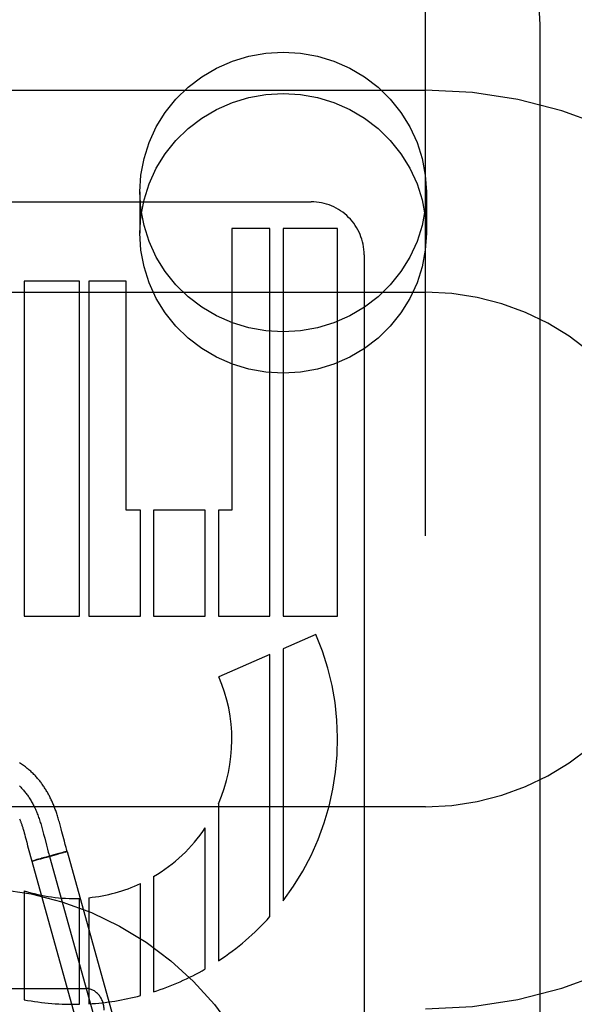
# Model space of a CAD drawing. Header units: inches. Extents: x 0 to 283, y 0 to 183.
# Tile 44 of 88: x 95.678 to 95.98, y 96.713 to 97.249. Entities that reach past the tile are written whole.
import ezdxf

# ---------------------------------------------------------------- set-up
doc = ezdxf.new("R2010")
doc.units = ezdxf.units.IN
doc.header["$LTSCALE"] = 15.5833333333
doc.header["$MEASUREMENT"] = 0
doc.linetypes.add('HIDDEN', pattern=[0.2, 0.1, -0.1])
doc.layers.add('DEFAULT_2', color=8, linetype='HIDDEN')

msp = doc.modelspace()

# ---------------------------------------------------------------- linework, layer by layer
at = {"layer": 'DEFAULT_2', "color": 8, "linetype": 'HIDDEN'}
for p, q in [((95.8984987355, 93.8509959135), (95.8984987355, 99.3514999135)), ((95.9609987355, 96.5028446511), (95.9609987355, 97.24589444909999)), ((95.3984987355, 97.2101717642), (95.8984987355, 97.2101717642)), ((95.7429987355, 97.1547491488), (95.7429987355, 97.13225715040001)), ((95.89899873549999, 97.1547491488), (95.89899873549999, 97.13225715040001)), ((95.5770961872, 97.1493713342), (95.8363463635, 97.1493713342)), ((95.8138308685, 97.13497173), (95.7930968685, 97.13497173)), ((95.7930968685, 97.13497173), (95.7930968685, 96.9815241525)), ((95.81383852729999, 96.9239241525), (95.8138308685, 97.13497173)), ((95.85069613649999, 97.13497173), (95.8209745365, 97.13497173)), ((95.8209745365, 97.13497173), (95.8209745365, 96.9239241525)), ((95.85069613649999, 96.9239241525), (95.85069613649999, 97.13497173)), ((95.8650987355, 97.1206344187), (95.8650987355, 96.51576465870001)), ((95.7101521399, 97.1061717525), (95.6799697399, 97.1061717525)), ((95.6799697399, 97.1061717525), (95.6799697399, 96.9239241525)), ((95.7101521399, 96.9239241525), (95.7101521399, 97.1061717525)), ((95.7354960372, 97.1061717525), (95.7152206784, 97.1061717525)), ((95.7152206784, 97.1061717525), (95.7152206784, 96.9239241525)), ((95.7354960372, 96.9815241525), (95.7354960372, 97.1061717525)), ((95.3984987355, 97.1001717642), (95.8984987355, 97.1001717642)), ((95.74333133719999, 96.9815241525), (95.7354960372, 96.9815241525)), ((95.74333133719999, 96.9239241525), (95.74333133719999, 96.9815241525)), ((95.778581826, 96.9815241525), (95.75047116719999, 96.9815241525)), ((95.75047116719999, 96.9815241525), (95.75047116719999, 96.9239241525)), ((95.778581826, 96.9239241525), (95.778581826, 96.9815241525)), ((95.7930968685, 96.9815241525), (95.7857278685, 96.9815241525)), ((95.7857278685, 96.9815241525), (95.7857278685, 96.9239241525)), ((95.6799697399, 96.9239241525), (95.7101521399, 96.9239241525)), ((95.7152206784, 96.9239241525), (95.74333133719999, 96.9239241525)), ((95.75047116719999, 96.9239241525), (95.778581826, 96.9239241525)), ((95.7857278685, 96.9239241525), (95.81383852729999, 96.9239241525)), ((95.8209745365, 96.9239241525), (95.85069613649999, 96.9239241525)), ((95.83884991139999, 96.9138448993), (95.8209745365, 96.9061083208)), ((95.8138308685, 96.9030165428), (95.7859900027, 96.89096696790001)), ((95.8138308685, 96.7604287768), (95.8138308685, 96.9030165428)), ((95.8209745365, 96.9061083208), (95.8209745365, 96.7690332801)), ((95.8984987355, 96.8201717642), (95.3984987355, 96.8201717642)), ((95.7857278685, 96.82172634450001), (95.7857278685, 96.7362737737)), ((95.6797242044, 96.80695789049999), (95.6800104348, 96.8059567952)), ((95.68978445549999, 96.8081364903), (95.6901815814, 96.806681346)), ((95.6901815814, 96.806681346), (95.690571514, 96.80521069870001)), ((95.6997303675, 96.80967920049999), (95.69933214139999, 96.8111269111)), ((95.7001346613, 96.808165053), (95.6997303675, 96.80967920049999)), ((95.7005510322, 96.806568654), (95.7001346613, 96.808165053)), ((95.70187138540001, 96.8014103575), (95.7005510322, 96.806568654)), ((95.778581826, 96.7318748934), (95.778581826, 96.8087168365)), ((95.6800104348, 96.8059567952), (95.6802998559, 96.8049136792)), ((95.6802998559, 96.8049136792), (95.6805931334, 96.80382889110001)), ((95.6805931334, 96.80382889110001), (95.6808919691, 96.8026993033)), ((95.6808919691, 96.8026993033), (95.6813561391, 96.8009087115)), ((95.690571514, 96.80521069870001), (95.6911472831, 96.80298505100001)), ((95.6911472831, 96.80298505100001), (95.69209915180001, 96.7992589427)), ((95.7023207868, 96.7996825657), (95.70187138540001, 96.8014103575)), ((95.6821973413, 96.7976146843), (95.6841002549, 96.7905003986)), ((95.69209915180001, 96.7992589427), (95.6926765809, 96.7970368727)), ((95.6926765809, 96.7970368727), (95.69311227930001, 96.7954080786)), ((95.7027674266, 96.7980116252), (95.7023207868, 96.7996825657)), ((95.7024269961, 96.7955410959), (95.7033701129, 96.79585846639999)), ((95.7029663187, 96.7957829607), (95.7028313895, 96.7957508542)), ((95.7033825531, 96.7958622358), (95.74356269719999, 96.65135549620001)), ((95.68505659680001, 96.7908218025), (95.68411354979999, 96.7905044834)), ((95.68411354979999, 96.7905044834), (95.7242936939, 96.6459977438)), ((95.6845156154, 96.79058043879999), (95.6846459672, 96.7906113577)), ((95.6846459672, 96.7906113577), (95.6847940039, 96.79064727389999)), ((95.6847940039, 96.79064727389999), (95.6850485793, 96.79071036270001)), ((95.68544694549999, 96.7908112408), (95.6850103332, 96.79070004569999)), ((95.6859729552, 96.79109660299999), (95.68505659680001, 96.7908218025)), ((95.6860351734, 96.79096314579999), (95.6853865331, 96.79079513)), ((95.6869271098, 96.79137647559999), (95.6859383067, 96.79108646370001)), ((95.6870039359, 96.79121734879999), (95.68594022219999, 96.7909378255)), ((95.6887341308, 96.79189750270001), (95.6869271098, 96.79137647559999)), ((95.688865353, 96.7917166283), (95.6870039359, 96.79121734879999)), ((95.6895432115, 96.7921284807), (95.68859933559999, 96.79185916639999)), ((95.69161844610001, 96.7924676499), (95.6887725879, 96.79169108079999)), ((95.6926413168, 96.7930016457), (95.6894676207, 96.7921067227)), ((95.69161844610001, 96.7924676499), (95.6949949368, 96.7934042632)), ((95.69619181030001, 96.7939850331), (95.6926413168, 96.7930016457)), ((95.6937480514, 96.7931833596), (95.7339281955, 96.64867662)), ((95.698028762, 96.79425982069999), (95.6948298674, 96.7933577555)), ((95.6988485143, 96.7947088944), (95.6960738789, 96.79395300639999)), ((95.6999824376, 96.79481966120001), (95.6979426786, 96.7942350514)), ((95.700539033, 96.7951612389), (95.6988485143, 96.7947088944)), ((95.6999758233, 96.79481796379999), (95.70130240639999, 96.79520481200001)), ((95.7015242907, 96.79542006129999), (95.700504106, 96.7951515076)), ((95.7020249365, 96.7954194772), (95.7012563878, 96.7951911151)), ((95.7021121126, 96.79557155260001), (95.70146432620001, 96.7954039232)), ((95.7024269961, 96.7955410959), (95.70173792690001, 96.795333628)), ((95.7024147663, 96.7956481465), (95.7020422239, 96.7955531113)), ((95.70267817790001, 96.7957135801), (95.7024147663, 96.7956481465)), ((95.7028313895, 96.7957508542), (95.70267817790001, 96.7957135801)), ((95.75047116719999, 96.7821586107), (95.75047116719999, 96.7194633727)), ((95.6799697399, 96.7744860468), (95.6799697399, 96.715150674)), ((95.74333133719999, 96.717386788), (95.74333133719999, 96.778399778)), ((95.7101521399, 96.712690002), (95.7101521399, 96.77031765)), ((95.7152206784, 96.77066999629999), (95.7152206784, 96.7129008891)), ((95.58349873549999, 96.7212949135), (95.7134987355, 96.7212949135))]:
    msp.add_line(p, q, dxfattribs=at)
for points in [[(95.9609987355, 97.24589444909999), (95.96036270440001, 97.2555034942), (95.9584628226, 97.2649590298), (95.9553289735, 97.27409617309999), (95.95101168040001, 97.28275945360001), (95.9455807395, 97.29080158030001), (95.9391264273, 97.298082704), (95.93175277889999, 97.30447909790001), (95.9235886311, 97.3098739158), (95.9147740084, 97.3141719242), (95.9054624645, 97.31729669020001), (95.8958184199, 97.3191931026), (95.8859987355, 97.31982946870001)], [(95.7429987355, 97.1547491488), (95.7435818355, 97.16399397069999), (95.74526527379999, 97.172974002), (95.74807327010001, 97.18175159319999), (95.75193316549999, 97.19013969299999), (95.75681110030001, 97.1980061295), (95.7626148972, 97.2052486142), (95.7692792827, 97.2117467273), (95.77668968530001, 97.21742269), (95.7847532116, 97.222174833), (95.7933395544, 97.2259544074), (95.8023335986, 97.22868440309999), (95.81159687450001, 97.230347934), (95.8209987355, 97.2308971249), (95.8304005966, 97.230347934), (95.8396638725, 97.22868440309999), (95.8486579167, 97.2259544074), (95.8572442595, 97.222174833), (95.8653077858, 97.21742269), (95.8727181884, 97.2117467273), (95.87938257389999, 97.2052486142), (95.8851863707, 97.1980061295), (95.89006430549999, 97.19013969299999), (95.893924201, 97.18175159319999), (95.8967321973, 97.172974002), (95.89841563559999, 97.16399397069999), (95.89899873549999, 97.1547491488)], [(95.7429987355, 97.13225715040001), (95.7435818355, 97.14150197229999), (95.74526527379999, 97.1504820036), (95.74807327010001, 97.15925959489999), (95.75193316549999, 97.16764769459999), (95.75681110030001, 97.1755141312), (95.7626148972, 97.1827566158), (95.7692792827, 97.189254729), (95.77668968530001, 97.1949306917), (95.7847532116, 97.1996828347), (95.7933395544, 97.2034624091), (95.8023335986, 97.20619240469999), (95.81159687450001, 97.2078559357), (95.8209987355, 97.2084051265), (95.8304005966, 97.2078559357), (95.8396638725, 97.20619240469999), (95.8486579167, 97.2034624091), (95.8572442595, 97.1996828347), (95.8653077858, 97.1949306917), (95.8727181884, 97.189254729), (95.87938257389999, 97.1827566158), (95.8851863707, 97.1755141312), (95.89006430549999, 97.16764769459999), (95.893924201, 97.15925959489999), (95.8967321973, 97.1504820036), (95.89841563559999, 97.14150197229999), (95.89899873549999, 97.13225715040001)], [(95.89899873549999, 97.1547491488), (95.89841563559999, 97.14550432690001), (95.8967321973, 97.1365242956), (95.893924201, 97.12774670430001), (95.89006430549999, 97.1193586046), (95.8851863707, 97.111492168), (95.87938257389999, 97.1042496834), (95.8727181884, 97.0977515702), (95.8653077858, 97.0920756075), (95.8572442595, 97.0873234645), (95.8486579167, 97.0835438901), (95.8396638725, 97.08081389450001), (95.8304005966, 97.0791503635), (95.8209987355, 97.0786011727), (95.81159687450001, 97.0791503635), (95.8023335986, 97.08081389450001), (95.7933395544, 97.0835438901), (95.7847532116, 97.0873234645), (95.77668968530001, 97.0920756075), (95.7692792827, 97.0977515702), (95.7626148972, 97.1042496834), (95.75681110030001, 97.111492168), (95.75193316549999, 97.1193586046), (95.74807327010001, 97.12774670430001), (95.74526527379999, 97.1365242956), (95.7435818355, 97.14550432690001), (95.7429987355, 97.1547491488)], [(95.89899873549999, 97.13225715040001), (95.89841563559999, 97.12301232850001), (95.8967321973, 97.1140322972), (95.893924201, 97.10525470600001), (95.89006430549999, 97.09686660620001), (95.8851863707, 97.08900016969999), (95.87938257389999, 97.081757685), (95.8727181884, 97.0752595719), (95.8653077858, 97.0695836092), (95.8572442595, 97.0648314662), (95.8486579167, 97.0610518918), (95.8396638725, 97.05832189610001), (95.8304005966, 97.05665836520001), (95.8209987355, 97.0561091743), (95.81159687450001, 97.05665836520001), (95.8023335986, 97.05832189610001), (95.7933395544, 97.0610518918), (95.7847532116, 97.0648314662), (95.77668968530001, 97.0695836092), (95.7692792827, 97.0752595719), (95.7626148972, 97.081757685), (95.75681110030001, 97.08900016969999), (95.75193316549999, 97.09686660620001), (95.74807327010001, 97.10525470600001), (95.74526527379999, 97.1140322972), (95.7435818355, 97.12301232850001), (95.7429987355, 97.13225715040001)], [(95.69933214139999, 96.8111269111), (95.69913352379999, 96.8118305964), (95.69893401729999, 96.8125242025), (95.6987337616, 96.8132065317), (95.6985324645, 96.8138780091), (95.69833053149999, 96.81453679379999), (95.6981282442, 96.815181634), (95.69792590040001, 96.81581140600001), (95.6977239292, 96.81642477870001), (95.6975226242, 96.81702100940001), (95.69732287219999, 96.8175978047), (95.6971238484, 96.81815797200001), (95.69692553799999, 96.81870226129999), (95.6967260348, 96.81923655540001), (95.69652351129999, 96.8197659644), (95.6963166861, 96.8202937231), (95.6961031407, 96.8208255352), (95.6958838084, 96.82135852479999), (95.69565851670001, 96.8218926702), (95.6954281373, 96.8224255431), (95.69519356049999, 96.82295489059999), (95.6949548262, 96.8234805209), (95.694712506, 96.824001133), (95.69446607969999, 96.8245178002), (95.6942152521, 96.82503102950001), (95.69395982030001, 96.8255410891), (95.6936994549, 96.82604847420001), (95.69343417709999, 96.82655296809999), (95.6931639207, 96.8270545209), (95.6928886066, 96.8275531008), (95.6926082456, 96.8280485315), (95.6923224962, 96.8285412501), (95.6920310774, 96.82903154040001), (95.6917337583, 96.829519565), (95.6914301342, 96.8300057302), (95.6911203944, 96.8304894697), (95.69080456, 96.8309705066), (95.6904827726, 96.8314483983), (95.6901553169, 96.8319225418), (95.6898218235, 96.83239330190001), (95.6894821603, 96.83286067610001), (95.68913587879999, 96.8333250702), (95.6887824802, 96.83378690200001), (95.6884219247, 96.8342459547), (95.6880539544, 96.83470228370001), (95.68767871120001, 96.83515544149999), (95.6872962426, 96.8356051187), (95.686906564, 96.83605106), (95.68650981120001, 96.8364928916), (95.6861057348, 96.8369306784), (95.6856942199, 96.83736432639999), (95.6852750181, 96.8377938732), (95.6848478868, 96.8382193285), (95.68441266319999, 96.83864059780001), (95.6839691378, 96.83905762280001), (95.68351720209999, 96.8394702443), (95.68305673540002, 96.83987831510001), (95.6825875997, 96.8402817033), (95.68210967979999, 96.8406802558), (95.6816228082, 96.8410738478), (95.6811268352, 96.8414623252), (95.68062158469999, 96.8418455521), (95.6801069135, 96.84222336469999), (95.67958260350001, 96.84259565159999), (95.6790484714, 96.8429622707), (95.67850427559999, 96.8433231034), (95.6779497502, 96.8436780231), (95.67738470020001, 96.84402684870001)], [(95.6774183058, 96.831492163), (95.6778047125, 96.83112022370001), (95.67818697, 96.8307397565), (95.67856505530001, 96.8303506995), (95.6789389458, 96.8299529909), (95.6793086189, 96.82954656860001), (95.6796740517, 96.8291313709), (95.6800352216, 96.8287073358), (95.6803921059, 96.82827440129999), (95.68074468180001, 96.8278325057), (95.6810929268, 96.8273815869), (95.6814368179, 96.82692158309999), (95.68177633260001, 96.8264524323), (95.68211144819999, 96.8259740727), (95.68244214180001, 96.82548644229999), (95.68276839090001, 96.8249894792), (95.6830901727, 96.8244831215), (95.68340746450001, 96.8239673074), (95.6837202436, 96.82344197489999), (95.6840284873, 96.82290706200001), (95.68433217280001, 96.82236250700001), (95.6846312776, 96.8218082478), (95.6849257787, 96.8212442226), (95.68521565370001, 96.8206703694), (95.68550087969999, 96.8200866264), (95.68578143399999, 96.8194929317), (95.68605729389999, 96.8188892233), (95.6863284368, 96.81827543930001), (95.6865948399, 96.8176515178), (95.6868564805, 96.8170173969), (95.68711333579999, 96.81637301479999), (95.6873653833, 96.81571830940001), (95.6876126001, 96.81505321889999), (95.6878549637, 96.81437768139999), (95.6880841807, 96.81371617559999), (95.68830910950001, 96.8130454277), (95.688529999, 96.81236597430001), (95.6887470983, 96.81167835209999), (95.6889606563, 96.8109830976), (95.689170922, 96.8102807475), (95.68937814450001, 96.8095718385), (95.6895825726, 96.8088569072), (95.68978445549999, 96.8081364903)], [(95.6774678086, 96.8135564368), (95.6775988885, 96.81323614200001), (95.6777288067, 96.8129119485), (95.6778576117, 96.812583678), (95.6779854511, 96.812250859), (95.6781122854, 96.8119134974), (95.6782387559, 96.81156975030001), (95.67836522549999, 96.8112184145), (95.67849244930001, 96.8108570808), (95.67862160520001, 96.8104820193), (95.6787530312, 96.81009192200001), (95.678887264, 96.8096847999), (95.67902358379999, 96.80926248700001), (95.679161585, 96.8088260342), (95.6793009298, 96.8083763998), (95.67944115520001, 96.8079150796), (95.67958228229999, 96.8074420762), (95.6797242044, 96.80695789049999)], [(95.6813561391, 96.8009087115), (95.6818480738, 96.7989840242), (95.6821973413, 96.7976146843)], [(95.7033701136, 96.7958584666), (95.70320467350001, 96.79643624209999), (95.7029879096, 96.7972088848), (95.7027674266, 96.7980116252)], [(95.703180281, 96.7958314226), (95.7031338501, 96.79582129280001), (95.703082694, 96.7958098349), (95.7029663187, 96.7957829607)], [(95.7033696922, 96.795859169), (95.70336533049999, 96.7958607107), (95.70335642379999, 96.79586098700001), (95.7033429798, 96.79585999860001), (95.70332500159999, 96.79585774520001), (95.70330250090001, 96.7958542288), (95.70327548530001, 96.79584945), (95.7032439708, 96.79584341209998), (95.70320796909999, 96.7958361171), (95.70316750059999, 96.7958275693)], [(95.7033825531, 96.7958622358), (95.7033793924, 96.79586420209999), (95.7033713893, 96.7958648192), (95.7033585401, 96.7958640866), (95.70334085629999, 96.7958620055)], [(95.6845032, 96.7905765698), (95.6843949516, 96.79055164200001), (95.6843470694, 96.7905409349), (95.68430337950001, 96.7905314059), (95.68426389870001, 96.79052305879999), (95.6842286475, 96.79051589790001), (95.68419763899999, 96.7905099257), (95.6841708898, 96.7905051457), (95.6841484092, 96.7905015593), (95.68413021, 96.7904991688), (95.6841162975, 96.79049797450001), (95.6841066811, 96.7904979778), (95.6841013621, 96.79049917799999)], [(95.68411354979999, 96.7905044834), (95.68411661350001, 96.7905025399), (95.68412435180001, 96.79050189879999), (95.6841367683, 96.79050256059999), (95.6841538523, 96.7905045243), (95.6841755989, 96.79050778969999), (95.6842019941, 96.79051235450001)], [(95.69311227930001, 96.7954080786), (95.6933336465, 96.7946012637), (95.69355781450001, 96.79380048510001), (95.6937851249, 96.793006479), (95.6940159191, 96.7922199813)]]:
    msp.add_lwpolyline(points, dxfattribs=at)
msp.add_circle((95.6484987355, 96.6012949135), 0.175, dxfattribs=at)
for centre, radius, start, end in [((95.8984987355, 96.9601717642), 0.25, 270, 90), ((95.83635653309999, 97.1206291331), 0.028742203, 0.0105366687, 90.0202724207), ((95.8984987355, 96.9601717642), 0.14, 270, 90), ((95.70669643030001, 96.85664870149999), 0.1439998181, 322.5231236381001, 23.4030234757), ((95.7066977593, 96.856646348), 0.0864011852, 336.1614279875, 23.4047483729), ((95.7066959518, 96.8566486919), 0.0864004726, 300.4412643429, 326.3055518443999), ((95.7066960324, 96.85664887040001), 0.08640037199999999, 251.9810965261, 272.2925042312), ((95.7066966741, 96.8566484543), 0.0863999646, 275.6618684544, 295.0881724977), ((95.7066965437, 96.8566479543), 0.1439996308, 303.2867865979, 318.0724442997), ((95.70669639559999, 96.85664762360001), 0.1439991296, 287.6976091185, 299.9475755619), ((95.706694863, 96.8566474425), 0.1439991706, 273.3943188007, 284.7393045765), ((95.706697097, 96.8566484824), 0.1439999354, 259.3034918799, 271.3748504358)]:
    msp.add_arc(centre, radius, start, end, dxfattribs=at)
msp.add_ellipse((95.7134987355, 96.7094222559), major_axis=(0, 0.0118726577), ratio=0.8422714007, start_param=-1.5707963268, end_param=0, dxfattribs=at)

doc.saveas('drawing.dxf')
